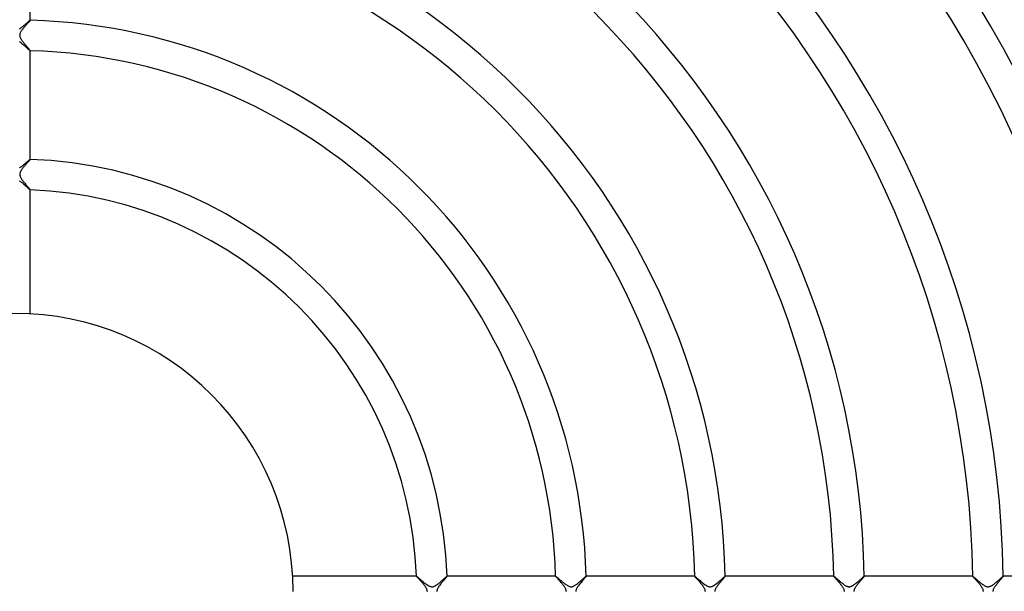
# Model space of a CAD drawing. Header units: millimetres. Extents: x -232 to 232, y -232 to 232.
# Tile 36 of 66: x 1 to 130, y 0 to 75. Entities that reach past the tile are written whole.
import ezdxf

# ---------------------------------------------------------------- set-up
doc = ezdxf.new("R2010")
doc.units = ezdxf.units.MM
doc.layers.add('HIDDEN', color=7, linetype='Continuous')
doc.layers.add('THICK', color=7, linetype='Continuous')

msp = doc.modelspace()

# ---------------------------------------------------------------- linework, layer by layer
at = {"layer": 'HIDDEN'}
for p, q in [((2, 74.97), (2, 74.97)), ((2, 74.97), (2, 74.97)), ((2, 74.97), (2, 74.97)), ((2, 74.97), (2, 74.97)), ((2, 74.97), (2, 74.97)), ((2, 74.97), (2, 74.97)), ((2, 74.97), (2, 74.97)), ((2, 74.97), (2, 74.96)), ((0.96, 73.74), (0.91, 73.67)), ((1.01, 73.81), (0.96, 73.74)), ((1.07, 73.88), (1.01, 73.81)), ((1.12, 73.95), (1.07, 73.88)), ((1.18, 74.02), (1.12, 73.95)), ((1.24, 74.1), (1.18, 74.02)), ((1.31, 74.17), (1.24, 74.1)), ((1.37, 74.24), (1.31, 74.17)), ((1.43, 74.31), (1.37, 74.24)), ((1.49, 74.38), (1.43, 74.31)), ((1.55, 74.44), (1.49, 74.38)), ((1.61, 74.51), (1.55, 74.44)), ((1.66, 74.57), (1.61, 74.51)), ((1.71, 74.63), (1.66, 74.57)), ((1.76, 74.68), (1.71, 74.63)), ((1.81, 74.73), (1.76, 74.68)), ((1.85, 74.78), (1.81, 74.73)), ((1.89, 74.82), (1.85, 74.78)), ((1.92, 74.86), (1.89, 74.82)), ((1.95, 74.9), (1.92, 74.86)), ((1.97, 74.92), (1.95, 74.9)), ((1.99, 74.95), (1.97, 74.92)), ((2, 74.96), (1.99, 74.95)), ((0.65, 73.19), (0.63, 73.11)), ((0.63, 73.11), (0.63, 73.03)), ((0.63, 73.03), (0.63, 72.96)), ((0.63, 72.96), (0.63, 72.88)), ((0.63, 72.88), (0.65, 72.8)), ((0.67, 73.26), (0.65, 73.19)), ((0.65, 72.8), (0.68, 72.72)), ((0.7, 73.33), (0.67, 73.26)), ((0.68, 72.72), (0.72, 72.63)), ((0.74, 73.4), (0.7, 73.33)), ((0.72, 72.63), (0.76, 72.54)), ((0.77, 73.47), (0.74, 73.4)), ((0.76, 72.54), (0.82, 72.45)), ((0.81, 73.53), (0.77, 73.47)), ((0.86, 73.6), (0.81, 73.53)), ((0.82, 72.45), (0.88, 72.36)), ((0.91, 73.67), (0.86, 73.6)), ((0.88, 72.36), (0.94, 72.27)), ((0.94, 72.27), (1.01, 72.18)), ((1.01, 72.18), (1.08, 72.09)), ((1.08, 72.09), (1.15, 72)), ((1.15, 72), (1.22, 71.91)), ((1.22, 71.91), (1.3, 71.82)), ((1.3, 71.82), (1.37, 71.73)), ((1.37, 71.73), (1.44, 71.65)), ((1.44, 71.65), (1.51, 71.57)), ((1.51, 71.57), (1.58, 71.49)), ((1.58, 71.49), (1.64, 71.41)), ((1.64, 71.41), (1.71, 71.34)), ((1.71, 71.34), (1.76, 71.27)), ((1.76, 71.27), (1.82, 71.21)), ((1.82, 71.21), (1.86, 71.16)), ((1.86, 71.16), (1.9, 71.11)), ((1.9, 71.11), (1.94, 71.06)), ((1.94, 71.06), (1.96, 71.03)), ((1.96, 71.03), (1.98, 71)), ((1.98, 71), (2, 70.98)), ((2, 70.98), (2, 70.97)), ((2, 70.97), (2, 70.97)), ((2, 70.97), (2, 70.97)), ((2, 70.97), (2, 70.97)), ((2, 70.97), (2, 70.97)), ((2, 70.97), (2, 70.97)), ((2, 70.97), (2, 70.97)), ((2, 70.97), (2, 70.97)), ((1.04, 55.59), (0.99, 55.53)), ((1.08, 55.65), (1.04, 55.59)), ((1.13, 55.71), (1.08, 55.65)), ((1.18, 55.76), (1.13, 55.71)), ((1.23, 55.82), (1.18, 55.76)), ((1.28, 55.88), (1.23, 55.82)), ((1.32, 55.94), (1.28, 55.88)), ((1.37, 55.99), (1.32, 55.94)), ((1.42, 56.05), (1.37, 55.99)), ((1.47, 56.1), (1.42, 56.05)), ((1.52, 56.16), (1.47, 56.1)), ((1.57, 56.21), (1.52, 56.16)), ((1.61, 56.26), (1.57, 56.21)), ((1.65, 56.31), (1.61, 56.26)), ((1.69, 56.35), (1.65, 56.31)), ((1.73, 56.39), (1.69, 56.35)), ((1.77, 56.44), (1.73, 56.39)), ((1.8, 56.47), (1.77, 56.44)), ((1.84, 56.51), (1.8, 56.47)), ((1.87, 56.54), (1.84, 56.51)), ((1.89, 56.57), (1.87, 56.54)), ((1.92, 56.6), (1.89, 56.57)), ((1.94, 56.63), (1.92, 56.6)), ((1.96, 56.65), (1.94, 56.63)), ((1.97, 56.67), (1.96, 56.65)), ((1.98, 56.68), (1.97, 56.67)), ((1.99, 56.7), (1.98, 56.68)), ((2, 56.71), (1.99, 56.7)), ((2, 56.71), (2, 56.71)), ((2, 56.71), (2, 56.71)), ((2, 56.71), (2, 56.71)), ((2, 56.71), (2, 56.71)), ((2, 56.71), (2, 56.71)), ((2, 56.71), (2, 56.71)), ((2, 56.71), (2, 56.71)), ((2, 56.71), (2, 56.71)), ((0.63, 54.79), (0.62, 54.73)), ((0.62, 54.73), (0.63, 54.67)), ((0.65, 54.91), (0.63, 54.85)), ((0.63, 54.85), (0.63, 54.79)), ((0.63, 54.67), (0.64, 54.61)), ((0.64, 54.61), (0.66, 54.54)), ((0.66, 54.97), (0.65, 54.91)), ((0.68, 55.03), (0.66, 54.97)), ((0.66, 54.54), (0.68, 54.47)), ((0.71, 55.08), (0.68, 55.03)), ((0.68, 54.47), (0.72, 54.38)), ((0.73, 55.14), (0.71, 55.08)), ((0.72, 54.38), (0.76, 54.3)), ((0.76, 55.2), (0.73, 55.14)), ((0.8, 55.25), (0.76, 55.2)), ((0.76, 54.3), (0.81, 54.21)), ((0.83, 55.31), (0.8, 55.25)), ((0.87, 55.36), (0.83, 55.31)), ((0.91, 55.42), (0.87, 55.36)), ((0.95, 55.47), (0.91, 55.42)), ((0.99, 55.53), (0.95, 55.47)), ((0.81, 54.21), (0.87, 54.12)), ((0.87, 54.12), (0.93, 54.03)), ((0.93, 54.03), (1, 53.94)), ((1, 53.94), (1.07, 53.85)), ((1.07, 53.85), (1.14, 53.76)), ((1.14, 53.76), (1.22, 53.66)), ((1.22, 53.66), (1.3, 53.57)), ((1.3, 53.57), (1.38, 53.47)), ((1.38, 53.47), (1.45, 53.38)), ((1.45, 53.38), (1.53, 53.28)), ((1.53, 53.28), (1.61, 53.2)), ((1.61, 53.2), (1.68, 53.11)), ((1.68, 53.11), (1.75, 53.03)), ((1.75, 53.03), (1.81, 52.96)), ((1.81, 52.96), (1.86, 52.9)), ((1.86, 52.9), (1.91, 52.84)), ((1.91, 52.84), (1.95, 52.79)), ((1.95, 52.79), (1.98, 52.76)), ((1.98, 52.76), (1.99, 52.73)), ((1.99, 52.73), (2, 52.71)), ((2, 52.71), (2, 52.71)), ((2, 52.71), (2, 52.71)), ((2, 52.71), (2, 52.71)), ((2, 52.71), (2, 52.71)), ((2, 52.71), (2, 52.71)), ((2, 52.71), (2, 52.71)), ((2, 52.71), (2, 52.71)), ((52.71, 2), (52.71, 2)), ((52.71, 2), (52.71, 2)), ((52.71, 2), (52.71, 2)), ((52.71, 2), (52.71, 2)), ((52.71, 2), (52.71, 2)), ((52.71, 2), (52.71, 2)), ((52.71, 2), (52.71, 2)), ((52.71, 2), (52.73, 1.99)), ((52.73, 1.99), (52.76, 1.97)), ((52.76, 1.97), (52.81, 1.94)), ((52.81, 1.94), (52.87, 1.89)), ((52.87, 1.89), (52.94, 1.83)), ((52.94, 1.83), (53.02, 1.76)), ((53.02, 1.76), (53.11, 1.68)), ((53.11, 1.68), (53.21, 1.6)), ((53.21, 1.6), (53.32, 1.5)), ((53.32, 1.5), (53.43, 1.41)), ((53.43, 1.41), (53.56, 1.3)), ((53.56, 1.3), (53.68, 1.2)), ((55.9, 1.29), (55.96, 1.34)), ((55.96, 1.34), (56.01, 1.39)), ((56.01, 1.39), (56.07, 1.44)), ((56.07, 1.44), (56.12, 1.49)), ((56.12, 1.49), (56.17, 1.53)), ((56.17, 1.53), (56.22, 1.58)), ((56.22, 1.58), (56.27, 1.62)), ((56.27, 1.62), (56.32, 1.66)), ((56.32, 1.66), (56.36, 1.7)), ((56.36, 1.7), (56.41, 1.74)), ((56.41, 1.74), (56.45, 1.78)), ((56.45, 1.78), (56.49, 1.82)), ((56.49, 1.82), (56.52, 1.85)), ((56.52, 1.85), (56.56, 1.88)), ((56.56, 1.88), (56.59, 1.91)), ((56.59, 1.91), (56.62, 1.93)), ((56.62, 1.93), (56.64, 1.95)), ((56.64, 1.95), (56.66, 1.97)), ((56.66, 1.97), (56.68, 1.98)), ((56.68, 1.98), (56.7, 1.99)), ((56.7, 1.99), (56.71, 2)), ((56.71, 2), (56.71, 2)), ((56.71, 2), (56.71, 2)), ((56.71, 2), (56.71, 2)), ((56.71, 2), (56.71, 2)), ((56.71, 2), (56.71, 2)), ((56.71, 2), (56.71, 2)), ((56.71, 2), (56.71, 2)), ((56.71, 2), (56.71, 2)), ((70.97, 2), (70.97, 2)), ((70.97, 2), (70.97, 2)), ((70.97, 2), (70.97, 2)), ((70.97, 2), (70.97, 2)), ((70.97, 2), (70.97, 2)), ((70.97, 2), (70.97, 2)), ((70.97, 2), (70.97, 2)), ((70.97, 2), (70.98, 2)), ((70.98, 2), (71, 1.98)), ((71, 1.98), (71.03, 1.97)), ((71.03, 1.97), (71.06, 1.94)), ((71.06, 1.94), (71.1, 1.91)), ((71.1, 1.91), (71.14, 1.87)), ((71.14, 1.87), (71.19, 1.83)), ((71.19, 1.83), (71.25, 1.78)), ((71.25, 1.78), (71.31, 1.73)), ((71.31, 1.73), (71.37, 1.68)), ((71.37, 1.68), (71.43, 1.62)), ((71.43, 1.62), (71.5, 1.56)), ((71.5, 1.56), (71.57, 1.5)), ((71.57, 1.5), (71.65, 1.44)), ((71.65, 1.44), (71.72, 1.38)), ((71.72, 1.38), (71.8, 1.31)), ((71.8, 1.31), (71.87, 1.25)), ((74.1, 1.25), (74.17, 1.31)), ((74.17, 1.31), (74.24, 1.37)), ((74.24, 1.37), (74.31, 1.43)), ((74.31, 1.43), (74.37, 1.49)), ((74.37, 1.49), (74.44, 1.54)), ((74.44, 1.54), (74.5, 1.6)), ((74.5, 1.6), (74.56, 1.65)), ((74.56, 1.65), (74.62, 1.7)), ((74.62, 1.7), (74.67, 1.75)), ((74.67, 1.75), (74.72, 1.8)), ((74.72, 1.8), (74.77, 1.84)), ((74.77, 1.84), (74.81, 1.87)), ((74.81, 1.87), (74.85, 1.91)), ((74.85, 1.91), (74.88, 1.93)), ((74.88, 1.93), (74.91, 1.96)), ((74.91, 1.96), (74.93, 1.98)), ((74.93, 1.98), (74.95, 1.99)), ((74.95, 1.99), (74.96, 2)), ((74.96, 2), (74.97, 2)), ((74.97, 2), (74.97, 2)), ((74.97, 2), (74.97, 2)), ((74.97, 2), (74.97, 2)), ((74.97, 2), (74.97, 2)), ((74.97, 2), (74.97, 2)), ((74.97, 2), (74.97, 2)), ((74.97, 2), (74.97, 2)), ((89.23, 2), (89.23, 2)), ((89.23, 2), (89.23, 2)), ((89.23, 2), (89.23, 2)), ((89.23, 2), (89.23, 2)), ((89.23, 2), (89.23, 2)), ((89.23, 2), (89.23, 2)), ((89.23, 2), (89.23, 2)), ((89.23, 2), (89.24, 1.99)), ((89.24, 1.99), (89.27, 1.98)), ((89.27, 1.98), (89.3, 1.95)), ((89.3, 1.95), (89.35, 1.91)), ((89.35, 1.91), (89.41, 1.86)), ((89.41, 1.86), (89.47, 1.81)), ((89.47, 1.81), (89.55, 1.74)), ((89.55, 1.74), (89.63, 1.67)), ((89.63, 1.67), (89.72, 1.59)), ((89.72, 1.59), (89.82, 1.51)), ((89.82, 1.51), (89.93, 1.42)), ((89.93, 1.42), (90.03, 1.33)), ((90.03, 1.33), (90.15, 1.23)), ((92.35, 1.25), (92.41, 1.3)), ((92.41, 1.3), (92.46, 1.34)), ((92.46, 1.34), (92.52, 1.39)), ((92.52, 1.39), (92.57, 1.44)), ((92.57, 1.44), (92.63, 1.49)), ((92.63, 1.49), (92.68, 1.53)), ((92.68, 1.53), (92.73, 1.58)), ((92.73, 1.58), (92.78, 1.62)), ((92.78, 1.62), (92.83, 1.66)), ((92.83, 1.66), (92.87, 1.7)), ((92.87, 1.7), (92.91, 1.74)), ((92.91, 1.74), (92.96, 1.78)), ((92.96, 1.78), (93, 1.81)), ((93, 1.81), (93.03, 1.85)), ((93.03, 1.85), (93.07, 1.88)), ((93.07, 1.88), (93.1, 1.9)), ((93.1, 1.9), (93.13, 1.93)), ((93.13, 1.93), (93.15, 1.95)), ((93.15, 1.95), (93.18, 1.97)), ((93.18, 1.97), (93.19, 1.98)), ((93.19, 1.98), (93.21, 1.99)), ((93.21, 1.99), (93.22, 2)), ((93.22, 2), (93.23, 2)), ((93.23, 2), (93.23, 2)), ((93.23, 2), (93.23, 2)), ((93.23, 2), (93.23, 2)), ((93.23, 2), (93.23, 2)), ((93.23, 2), (93.23, 2)), ((93.23, 2), (93.23, 2)), ((93.23, 2), (93.23, 2)), ((107.48, 2), (107.48, 2)), ((107.48, 2), (107.48, 2)), ((107.48, 2), (107.48, 2)), ((107.48, 2), (107.48, 2)), ((107.48, 2), (107.48, 2)), ((107.48, 2), (107.48, 2)), ((107.48, 2), (107.48, 2)), ((107.48, 2), (107.49, 2)), ((107.49, 2), (107.51, 1.99)), ((107.51, 1.99), (107.52, 1.98)), ((107.52, 1.98), (107.55, 1.96)), ((107.55, 1.96), (107.58, 1.93)), ((107.58, 1.93), (107.61, 1.91)), ((107.61, 1.91), (107.65, 1.87)), ((107.65, 1.87), (107.69, 1.84)), ((107.69, 1.84), (107.74, 1.8)), ((107.74, 1.8), (107.79, 1.75)), ((107.79, 1.75), (107.85, 1.7)), ((107.85, 1.7), (107.91, 1.65)), ((107.91, 1.65), (107.97, 1.6)), ((107.97, 1.6), (108.04, 1.54)), ((108.04, 1.54), (108.11, 1.48)), ((108.11, 1.48), (108.18, 1.42)), ((108.18, 1.42), (108.25, 1.36)), ((108.25, 1.36), (108.33, 1.29)), ((110.62, 1.26), (110.71, 1.34)), ((110.71, 1.34), (110.8, 1.41)), ((110.8, 1.41), (110.88, 1.49)), ((110.88, 1.49), (110.97, 1.56)), ((110.97, 1.56), (111.04, 1.63)), ((111.04, 1.63), (111.12, 1.7)), ((111.12, 1.7), (111.19, 1.76)), ((111.19, 1.76), (111.26, 1.82)), ((111.26, 1.82), (111.31, 1.87)), ((111.31, 1.87), (111.36, 1.91)), ((111.36, 1.91), (111.41, 1.95)), ((111.41, 1.95), (111.44, 1.98)), ((111.44, 1.98), (111.47, 1.99)), ((111.47, 1.99), (111.48, 2)), ((111.48, 2), (111.48, 2)), ((111.48, 2), (111.48, 2)), ((111.48, 2), (111.48, 2)), ((111.48, 2), (111.48, 2)), ((111.48, 2), (111.48, 2)), ((111.48, 2), (111.48, 2)), ((111.48, 2), (111.48, 2)), ((125.73, 2), (125.73, 2)), ((125.73, 2), (125.73, 2)), ((125.73, 2), (125.73, 2)), ((125.73, 2), (125.74, 2)), ((125.74, 2), (125.73, 2)), ((125.74, 2), (125.74, 2)), ((125.74, 2), (125.74, 2)), ((125.74, 2), (125.75, 2)), ((125.75, 2), (125.77, 1.98)), ((125.77, 1.98), (125.8, 1.96)), ((125.8, 1.96), (125.84, 1.93)), ((125.84, 1.93), (125.88, 1.89)), ((125.88, 1.89), (125.93, 1.85)), ((125.93, 1.85), (125.99, 1.8)), ((125.99, 1.8), (126.06, 1.74)), ((126.06, 1.74), (126.13, 1.68)), ((126.13, 1.68), (126.21, 1.61)), ((126.21, 1.61), (126.28, 1.54)), ((126.28, 1.54), (126.37, 1.47)), ((126.37, 1.47), (126.45, 1.4)), ((126.45, 1.4), (126.54, 1.33)), ((126.54, 1.33), (126.63, 1.25)), ((128.86, 1.25), (128.94, 1.32)), ((128.94, 1.32), (129.01, 1.38)), ((129.01, 1.38), (129.08, 1.44)), ((129.08, 1.44), (129.15, 1.5)), ((129.15, 1.5), (129.22, 1.56)), ((129.22, 1.56), (129.28, 1.62)), ((129.28, 1.62), (129.34, 1.67)), ((129.34, 1.67), (129.4, 1.73)), ((129.4, 1.73), (129.46, 1.77)), ((129.46, 1.77), (129.51, 1.82)), ((129.51, 1.82), (129.55, 1.86)), ((129.55, 1.86), (129.59, 1.89)), ((129.59, 1.89), (129.63, 1.93)), ((129.63, 1.93), (129.66, 1.95)), ((129.66, 1.95), (129.69, 1.97)), ((129.69, 1.97), (129.71, 1.99)), ((129.71, 1.99), (129.72, 2)), ((129.72, 2), (129.73, 2)), ((129.73, 2), (129.73, 2)), ((129.73, 2), (129.73, 2)), ((129.73, 2), (129.73, 2)), ((129.73, 2), (129.73, 2)), ((129.73, 2), (129.73, 2)), ((129.73, 2), (129.73, 2)), ((129.73, 2), (129.73, 2)), ((53.68, 1.2), (53.81, 1.1)), ((53.81, 1.1), (53.94, 1)), ((53.94, 1), (54.07, 0.9)), ((54.07, 0.9), (54.2, 0.82)), ((54.2, 0.82), (54.32, 0.75)), ((54.32, 0.75), (54.44, 0.69)), ((54.44, 0.69), (54.53, 0.66)), ((54.53, 0.66), (54.61, 0.64)), ((54.61, 0.64), (54.69, 0.63)), ((54.69, 0.63), (54.77, 0.62)), ((54.77, 0.62), (54.85, 0.63)), ((54.85, 0.63), (54.92, 0.65)), ((54.92, 0.65), (55, 0.67)), ((55, 0.67), (55.07, 0.7)), ((55.07, 0.7), (55.14, 0.73)), ((55.14, 0.73), (55.2, 0.77)), ((55.2, 0.77), (55.26, 0.8)), ((55.26, 0.8), (55.31, 0.84)), ((55.31, 0.84), (55.37, 0.87)), ((55.37, 0.87), (55.43, 0.91)), ((55.43, 0.91), (55.49, 0.96)), ((55.49, 0.96), (55.54, 1)), ((55.54, 1), (55.6, 1.05)), ((55.6, 1.05), (55.66, 1.09)), ((55.66, 1.09), (55.72, 1.14)), ((55.72, 1.14), (55.78, 1.19)), ((55.78, 1.19), (55.84, 1.24)), ((55.84, 1.24), (55.9, 1.29)), ((71.87, 1.25), (71.95, 1.19)), ((71.95, 1.19), (72.03, 1.13)), ((72.03, 1.13), (72.1, 1.07)), ((72.1, 1.07), (72.18, 1.01)), ((72.18, 1.01), (72.25, 0.96)), ((72.25, 0.96), (72.32, 0.91)), ((72.32, 0.91), (72.39, 0.86)), ((72.39, 0.86), (72.47, 0.81)), ((72.47, 0.81), (72.54, 0.77)), ((72.54, 0.77), (72.62, 0.72)), ((72.62, 0.72), (72.7, 0.69)), ((72.7, 0.69), (72.78, 0.66)), ((72.78, 0.66), (72.85, 0.64)), ((72.85, 0.64), (72.93, 0.63)), ((72.93, 0.63), (73.01, 0.62)), ((73.01, 0.62), (73.09, 0.63)), ((73.09, 0.63), (73.17, 0.65)), ((73.17, 0.65), (73.24, 0.67)), ((73.24, 0.67), (73.32, 0.7)), ((73.32, 0.7), (73.39, 0.73)), ((73.39, 0.73), (73.46, 0.77)), ((73.46, 0.77), (73.54, 0.82)), ((73.54, 0.82), (73.61, 0.86)), ((73.61, 0.86), (73.68, 0.91)), ((73.68, 0.91), (73.75, 0.96)), ((73.75, 0.96), (73.82, 1.02)), ((73.82, 1.02), (73.89, 1.07)), ((73.89, 1.07), (73.96, 1.13)), ((73.96, 1.13), (74.03, 1.19)), ((74.03, 1.19), (74.1, 1.25)), ((90.15, 1.23), (90.26, 1.14)), ((90.26, 1.14), (90.37, 1.05)), ((90.37, 1.05), (90.49, 0.97)), ((90.49, 0.97), (90.6, 0.89)), ((90.6, 0.89), (90.71, 0.81)), ((90.71, 0.81), (90.82, 0.75)), ((90.82, 0.75), (90.92, 0.7)), ((90.92, 0.7), (91.01, 0.67)), ((91.01, 0.67), (91.09, 0.64)), ((91.09, 0.64), (91.16, 0.63)), ((91.16, 0.63), (91.23, 0.62)), ((91.23, 0.62), (91.3, 0.63)), ((91.3, 0.63), (91.37, 0.64)), ((91.37, 0.64), (91.44, 0.65)), ((91.44, 0.65), (91.51, 0.67)), ((91.51, 0.67), (91.57, 0.7)), ((91.57, 0.7), (91.64, 0.73)), ((91.64, 0.73), (91.7, 0.77)), ((91.7, 0.77), (91.76, 0.8)), ((91.76, 0.8), (91.82, 0.84)), ((91.82, 0.84), (91.87, 0.87)), ((91.87, 0.87), (91.92, 0.91)), ((91.92, 0.91), (91.97, 0.94)), ((91.97, 0.94), (92.02, 0.98)), ((92.02, 0.98), (92.08, 1.02)), ((92.08, 1.02), (92.13, 1.07)), ((92.13, 1.07), (92.19, 1.11)), ((92.19, 1.11), (92.24, 1.16)), ((92.24, 1.16), (92.3, 1.2)), ((92.3, 1.2), (92.35, 1.25)), ((108.33, 1.29), (108.41, 1.23)), ((108.41, 1.23), (108.49, 1.16)), ((108.49, 1.16), (108.57, 1.09)), ((108.57, 1.09), (108.66, 1.03)), ((108.66, 1.03), (108.74, 0.97)), ((108.74, 0.97), (108.82, 0.91)), ((108.82, 0.91), (108.9, 0.85)), ((108.9, 0.85), (108.99, 0.8)), ((108.99, 0.8), (109.07, 0.75)), ((109.07, 0.75), (109.14, 0.71)), ((109.14, 0.71), (109.22, 0.68)), ((109.22, 0.68), (109.29, 0.66)), ((109.29, 0.66), (109.35, 0.64)), ((109.35, 0.64), (109.41, 0.63)), ((109.41, 0.63), (109.47, 0.63)), ((109.47, 0.63), (109.53, 0.63)), ((109.53, 0.63), (109.59, 0.63)), ((109.59, 0.63), (109.65, 0.64)), ((109.65, 0.64), (109.71, 0.66)), ((109.71, 0.66), (109.77, 0.68)), ((109.77, 0.68), (109.84, 0.71)), ((109.84, 0.71), (109.91, 0.74)), ((109.91, 0.74), (110, 0.79)), ((110, 0.79), (110.08, 0.84)), ((110.08, 0.84), (110.17, 0.9)), ((110.17, 0.9), (110.26, 0.97)), ((110.26, 0.97), (110.35, 1.04)), ((110.35, 1.04), (110.44, 1.11)), ((110.44, 1.11), (110.53, 1.19)), ((110.53, 1.19), (110.62, 1.26)), ((126.63, 1.25), (126.71, 1.18)), ((126.71, 1.18), (126.8, 1.11)), ((126.8, 1.11), (126.89, 1.04)), ((126.89, 1.04), (126.98, 0.98)), ((126.98, 0.98), (127.06, 0.91)), ((127.06, 0.91), (127.15, 0.86)), ((127.15, 0.86), (127.23, 0.8)), ((127.23, 0.8), (127.32, 0.75)), ((127.32, 0.75), (127.4, 0.71)), ((127.4, 0.71), (127.49, 0.67)), ((127.49, 0.67), (127.57, 0.65)), ((127.57, 0.65), (127.65, 0.63)), ((127.65, 0.63), (127.73, 0.62)), ((127.73, 0.62), (127.8, 0.63)), ((127.8, 0.63), (127.88, 0.64)), ((127.88, 0.64), (127.96, 0.66)), ((127.96, 0.66), (128.04, 0.69)), ((128.04, 0.69), (128.12, 0.72)), ((128.12, 0.72), (128.19, 0.76)), ((128.19, 0.76), (128.27, 0.8)), ((128.27, 0.8), (128.34, 0.85)), ((128.34, 0.85), (128.41, 0.9)), ((128.41, 0.9), (128.48, 0.95)), ((128.48, 0.95), (128.56, 1.01)), ((128.56, 1.01), (128.63, 1.07)), ((128.63, 1.07), (128.71, 1.13)), ((128.71, 1.13), (128.79, 1.19)), ((128.79, 1.19), (128.86, 1.25))]:
    msp.add_line(p, q, dxfattribs=at)
for radius, start, end in [(182.25, 0.4921, 89.5079), (181.88, 0.4908, 89.5092)]:
    msp.add_arc((0, 0), radius, start, end, dxfattribs=at)
at = {"layer": 'THICK'}
for p, q in [((2, 74.97), (2, 89.23)), ((1.97, 74.96), (1.99, 74.97)), ((1.99, 74.97), (2, 74.97)), ((0.58, 73.84), (0.67, 73.9)), ((0.67, 73.9), (0.76, 73.96)), ((0.76, 73.96), (0.85, 74.03)), ((0.85, 74.03), (0.94, 74.1)), ((0.94, 74.1), (1.03, 74.17)), ((1.03, 74.17), (1.11, 74.24)), ((1.11, 74.24), (1.2, 74.31)), ((1.2, 74.31), (1.28, 74.38)), ((1.28, 74.38), (1.36, 74.45)), ((1.36, 74.45), (1.44, 74.52)), ((1.44, 74.52), (1.52, 74.58)), ((1.52, 74.58), (1.59, 74.64)), ((1.59, 74.64), (1.66, 74.7)), ((1.66, 74.7), (1.72, 74.76)), ((1.72, 74.76), (1.78, 74.8)), ((1.78, 74.8), (1.83, 74.85)), ((1.83, 74.85), (1.87, 74.89)), ((1.87, 74.89), (1.91, 74.92)), ((1.91, 74.92), (1.95, 74.94)), ((1.95, 74.94), (1.97, 74.96)), ((0.63, 72.12), (0.58, 72.16)), ((0.69, 72.08), (0.63, 72.12)), ((0.75, 72.04), (0.69, 72.08)), ((0.8, 71.99), (0.75, 72.04)), ((0.86, 71.95), (0.8, 71.99)), ((0.92, 71.9), (0.86, 71.95)), ((0.98, 71.85), (0.92, 71.9)), ((1.04, 71.8), (0.98, 71.85)), ((1.1, 71.75), (1.04, 71.8)), ((1.16, 71.7), (1.1, 71.75)), ((1.22, 71.65), (1.16, 71.7)), ((1.28, 71.6), (1.22, 71.65)), ((1.34, 71.55), (1.28, 71.6)), ((1.39, 71.5), (1.34, 71.55)), ((1.45, 71.45), (1.39, 71.5)), ((1.5, 71.4), (1.45, 71.45)), ((1.55, 71.35), (1.5, 71.4)), ((1.6, 71.31), (1.55, 71.35)), ((1.65, 71.26), (1.6, 71.31)), ((1.7, 71.22), (1.65, 71.26)), ((1.74, 71.18), (1.7, 71.22)), ((1.78, 71.15), (1.74, 71.18)), ((1.82, 71.11), (1.78, 71.15)), ((1.86, 71.08), (1.82, 71.11)), ((1.89, 71.05), (1.86, 71.08)), ((1.92, 71.03), (1.89, 71.05)), ((1.94, 71.01), (1.92, 71.03)), ((1.96, 70.99), (1.94, 71.01)), ((1.98, 70.98), (1.96, 70.99)), ((1.99, 70.97), (1.98, 70.98)), ((2, 70.97), (1.99, 70.97)), ((2, 56.71), (2, 70.97)), ((0.59, 55.6), (0.65, 55.64)), ((0.65, 55.64), (0.72, 55.68)), ((0.72, 55.68), (0.78, 55.73)), ((0.78, 55.73), (0.85, 55.78)), ((0.85, 55.78), (0.91, 55.83)), ((0.91, 55.83), (0.98, 55.88)), ((0.98, 55.88), (1.05, 55.93)), ((1.05, 55.93), (1.11, 55.99)), ((1.11, 55.99), (1.18, 56.04)), ((1.18, 56.04), (1.24, 56.09)), ((1.24, 56.09), (1.3, 56.14)), ((1.3, 56.14), (1.36, 56.2)), ((1.36, 56.2), (1.42, 56.25)), ((1.42, 56.25), (1.48, 56.29)), ((1.48, 56.29), (1.53, 56.34)), ((1.53, 56.34), (1.59, 56.39)), ((1.59, 56.39), (1.64, 56.43)), ((1.64, 56.43), (1.68, 56.47)), ((1.68, 56.47), (1.73, 56.51)), ((1.73, 56.51), (1.77, 56.54)), ((1.77, 56.54), (1.81, 56.58)), ((1.81, 56.58), (1.85, 56.61)), ((1.85, 56.61), (1.88, 56.64)), ((1.88, 56.64), (1.91, 56.66)), ((1.91, 56.66), (1.94, 56.68)), ((1.94, 56.68), (1.96, 56.69)), ((1.96, 56.69), (1.98, 56.71)), ((1.98, 56.71), (1.99, 56.71)), ((1.99, 56.71), (2, 56.71)), ((0.69, 53.83), (0.61, 53.88)), ((0.77, 53.77), (0.69, 53.83)), ((0.85, 53.7), (0.77, 53.77)), ((0.94, 53.64), (0.85, 53.7)), ((1.02, 53.57), (0.94, 53.64)), ((1.1, 53.5), (1.02, 53.57)), ((1.18, 53.43), (1.1, 53.5)), ((1.26, 53.36), (1.18, 53.43)), ((1.33, 53.3), (1.26, 53.36)), ((1.4, 53.23), (1.33, 53.3)), ((1.47, 53.17), (1.4, 53.23)), ((1.54, 53.11), (1.47, 53.17)), ((1.6, 53.05), (1.54, 53.11)), ((1.66, 53), (1.6, 53.05)), ((1.72, 52.95), (1.66, 53)), ((1.77, 52.9), (1.72, 52.95)), ((1.82, 52.86), (1.77, 52.9)), ((1.86, 52.82), (1.82, 52.86)), ((1.9, 52.79), (1.86, 52.82)), ((1.93, 52.76), (1.9, 52.79)), ((1.95, 52.74), (1.93, 52.76)), ((1.97, 52.73), (1.95, 52.74)), ((1.99, 52.72), (1.97, 52.73)), ((2, 52.71), (1.99, 52.72)), ((2, 36.45), (2, 52.71)), ((52.71, 2), (36.45, 2)), ((52.72, 1.98), (52.71, 2)), ((52.73, 1.96), (52.72, 1.98)), ((52.76, 1.93), (52.73, 1.96)), ((52.8, 1.89), (52.76, 1.93)), ((52.84, 1.84), (52.8, 1.89)), ((52.89, 1.78), (52.84, 1.84)), ((52.95, 1.72), (52.89, 1.78)), ((53.01, 1.65), (52.95, 1.72)), ((53.07, 1.58), (53.01, 1.65)), ((53.14, 1.5), (53.07, 1.58)), ((53.22, 1.42), (53.14, 1.5)), ((53.29, 1.34), (53.22, 1.42)), ((53.37, 1.25), (53.29, 1.34)), ((56.14, 1.3), (56.07, 1.21)), ((56.21, 1.38), (56.14, 1.3)), ((56.28, 1.46), (56.21, 1.38)), ((56.34, 1.53), (56.28, 1.46)), ((56.4, 1.6), (56.34, 1.53)), ((56.45, 1.67), (56.4, 1.6)), ((56.51, 1.73), (56.45, 1.67)), ((56.55, 1.78), (56.51, 1.73)), ((56.59, 1.83), (56.55, 1.78)), ((56.63, 1.88), (56.59, 1.83)), ((56.66, 1.92), (56.63, 1.88)), ((56.68, 1.95), (56.66, 1.92)), ((56.7, 1.97), (56.68, 1.95)), ((56.71, 1.99), (56.7, 1.97)), ((70.97, 2), (56.71, 2)), ((56.71, 2), (56.71, 1.99)), ((70.98, 1.99), (70.97, 2)), ((70.98, 1.97), (70.98, 1.99)), ((71, 1.95), (70.98, 1.97)), ((71.02, 1.93), (71, 1.95)), ((71.05, 1.9), (71.02, 1.93)), ((71.08, 1.86), (71.05, 1.9)), ((71.12, 1.82), (71.08, 1.86)), ((71.16, 1.77), (71.12, 1.82)), ((71.2, 1.72), (71.16, 1.77)), ((71.25, 1.67), (71.2, 1.72)), ((71.3, 1.61), (71.25, 1.67)), ((71.36, 1.55), (71.3, 1.61)), ((71.42, 1.48), (71.36, 1.55)), ((71.48, 1.41), (71.42, 1.48)), ((71.54, 1.34), (71.48, 1.41)), ((71.61, 1.27), (71.54, 1.34)), ((74.46, 1.37), (74.39, 1.29)), ((74.53, 1.45), (74.46, 1.37)), ((74.59, 1.53), (74.53, 1.45)), ((74.66, 1.6), (74.59, 1.53)), ((74.72, 1.67), (74.66, 1.6)), ((74.77, 1.74), (74.72, 1.67)), ((74.82, 1.8), (74.77, 1.74)), ((74.86, 1.85), (74.82, 1.8)), ((74.9, 1.9), (74.86, 1.85)), ((74.93, 1.93), (74.9, 1.9)), ((74.96, 1.96), (74.93, 1.93)), ((74.97, 1.99), (74.96, 1.96)), ((89.23, 2), (74.97, 2)), ((74.97, 2), (74.97, 1.99)), ((89.23, 1.99), (89.23, 2)), ((89.25, 1.96), (89.23, 1.99)), ((89.27, 1.93), (89.25, 1.96)), ((89.3, 1.9), (89.27, 1.93)), ((89.34, 1.85), (89.3, 1.9)), ((89.39, 1.8), (89.34, 1.85)), ((89.44, 1.74), (89.39, 1.8)), ((89.49, 1.68), (89.44, 1.74)), ((89.55, 1.61), (89.49, 1.68)), ((89.62, 1.54), (89.55, 1.61)), ((89.69, 1.47), (89.62, 1.54)), ((89.75, 1.39), (89.69, 1.47)), ((89.83, 1.31), (89.75, 1.39)), ((89.9, 1.22), (89.83, 1.31)), ((92.67, 1.32), (92.6, 1.24)), ((92.74, 1.4), (92.67, 1.32)), ((92.8, 1.48), (92.74, 1.4)), ((92.87, 1.55), (92.8, 1.48)), ((92.92, 1.62), (92.87, 1.55)), ((92.98, 1.68), (92.92, 1.62)), ((93.03, 1.74), (92.98, 1.68)), ((93.07, 1.8), (93.03, 1.74)), ((93.11, 1.84), (93.07, 1.8)), ((93.15, 1.89), (93.11, 1.84)), ((93.18, 1.92), (93.15, 1.89)), ((93.2, 1.95), (93.18, 1.92)), ((93.22, 1.97), (93.2, 1.95)), ((93.23, 1.99), (93.22, 1.97)), ((107.48, 2), (93.23, 2)), ((93.23, 2), (93.23, 1.99)), ((107.48, 1.99), (107.48, 2)), ((107.49, 1.97), (107.48, 1.99)), ((107.51, 1.95), (107.49, 1.97)), ((107.53, 1.93), (107.51, 1.95)), ((107.56, 1.89), (107.53, 1.93)), ((107.59, 1.86), (107.56, 1.89)), ((107.63, 1.82), (107.59, 1.86)), ((107.67, 1.77), (107.63, 1.82)), ((107.71, 1.72), (107.67, 1.77)), ((107.76, 1.67), (107.71, 1.72)), ((107.81, 1.61), (107.76, 1.67)), ((107.86, 1.56), (107.81, 1.61)), ((107.91, 1.49), (107.86, 1.56)), ((107.97, 1.43), (107.91, 1.49)), ((108.03, 1.37), (107.97, 1.43)), ((108.08, 1.3), (108.03, 1.37)), ((108.14, 1.23), (108.08, 1.3)), ((110.92, 1.32), (110.85, 1.24)), ((110.99, 1.4), (110.92, 1.32)), ((111.05, 1.48), (110.99, 1.4)), ((111.11, 1.55), (111.05, 1.48)), ((111.17, 1.62), (111.11, 1.55)), ((111.23, 1.68), (111.17, 1.62)), ((111.28, 1.74), (111.23, 1.68)), ((111.32, 1.79), (111.28, 1.74)), ((111.37, 1.84), (111.32, 1.79)), ((111.4, 1.88), (111.37, 1.84)), ((111.43, 1.92), (111.4, 1.88)), ((111.45, 1.95), (111.43, 1.92)), ((111.47, 1.97), (111.45, 1.95)), ((111.48, 1.99), (111.47, 1.97)), ((125.73, 2), (111.48, 2)), ((111.48, 2), (111.48, 1.99)), ((125.74, 1.99), (125.73, 2)), ((125.75, 1.97), (125.74, 1.99)), ((125.77, 1.94), (125.75, 1.97)), ((125.8, 1.9), (125.77, 1.94)), ((125.84, 1.86), (125.8, 1.9)), ((125.88, 1.81), (125.84, 1.86)), ((125.93, 1.76), (125.88, 1.81)), ((125.98, 1.7), (125.93, 1.76)), ((126.04, 1.63), (125.98, 1.7)), ((126.1, 1.56), (126.04, 1.63)), ((126.17, 1.49), (126.1, 1.56)), ((126.24, 1.41), (126.17, 1.49)), ((126.31, 1.33), (126.24, 1.41)), ((126.38, 1.24), (126.31, 1.33)), ((129.2, 1.36), (129.13, 1.28)), ((129.27, 1.44), (129.2, 1.36)), ((129.33, 1.51), (129.27, 1.44)), ((129.4, 1.58), (129.33, 1.51)), ((129.45, 1.65), (129.4, 1.58)), ((129.51, 1.71), (129.45, 1.65)), ((129.56, 1.77), (129.51, 1.71)), ((129.6, 1.82), (129.56, 1.77)), ((129.64, 1.87), (129.6, 1.82)), ((129.67, 1.91), (129.64, 1.87)), ((129.7, 1.94), (129.67, 1.91)), ((129.72, 1.97), (129.7, 1.94)), ((129.73, 1.99), (129.72, 1.97)), ((143.99, 2), (129.73, 2)), ((129.73, 2), (129.73, 1.99)), ((53.44, 1.17), (53.37, 1.25)), ((53.52, 1.08), (53.44, 1.17)), ((53.59, 0.99), (53.52, 1.08)), ((53.66, 0.9), (53.59, 0.99)), ((53.73, 0.82), (53.66, 0.9)), ((53.8, 0.73), (53.73, 0.82)), ((53.86, 0.64), (53.8, 0.73)), ((53.92, 0.56), (53.86, 0.64)), ((53.97, 0.47), (53.92, 0.56)), ((54.02, 0.39), (53.97, 0.47)), ((54.05, 0.32), (54.02, 0.39)), ((54.08, 0.25), (54.05, 0.32)), ((54.1, 0.19), (54.08, 0.25)), ((54.11, 0.14), (54.1, 0.19)), ((54.12, 0.09), (54.11, 0.14)), ((54.12, 0.05), (54.12, 0.09)), ((54.13, 0), (54.12, 0.05)), ((55.38, 0.06), (55.37, 0)), ((55.39, 0.12), (55.38, 0.06)), ((55.4, 0.19), (55.39, 0.12)), ((55.42, 0.26), (55.4, 0.19)), ((55.45, 0.33), (55.42, 0.26)), ((55.49, 0.42), (55.45, 0.33)), ((55.54, 0.5), (55.49, 0.42)), ((55.59, 0.59), (55.54, 0.5)), ((55.65, 0.68), (55.59, 0.59)), ((55.72, 0.76), (55.65, 0.68)), ((55.78, 0.85), (55.72, 0.76)), ((55.85, 0.95), (55.78, 0.85)), ((55.93, 1.04), (55.85, 0.95)), ((56, 1.13), (55.93, 1.04)), ((56.07, 1.21), (56, 1.13)), ((71.67, 1.2), (71.61, 1.27)), ((71.73, 1.12), (71.67, 1.2)), ((71.8, 1.05), (71.73, 1.12)), ((71.86, 0.98), (71.8, 1.05)), ((71.92, 0.9), (71.86, 0.98)), ((71.98, 0.83), (71.92, 0.9)), ((72.03, 0.75), (71.98, 0.83)), ((72.09, 0.68), (72.03, 0.75)), ((72.14, 0.61), (72.09, 0.68)), ((72.19, 0.53), (72.14, 0.61)), ((72.23, 0.46), (72.19, 0.53)), ((72.27, 0.39), (72.23, 0.46)), ((72.3, 0.31), (72.27, 0.39)), ((72.33, 0.24), (72.3, 0.31)), ((72.35, 0.18), (72.33, 0.24)), ((72.37, 0.12), (72.35, 0.18)), ((72.37, 0.06), (72.37, 0.12)), ((72.38, 0), (72.37, 0.06)), ((73.63, 0.05), (73.62, 0)), ((73.64, 0.15), (73.63, 0.1)), ((73.63, 0.1), (73.63, 0.05)), ((73.66, 0.21), (73.64, 0.15)), ((73.68, 0.28), (73.66, 0.21)), ((73.71, 0.35), (73.68, 0.28)), ((73.75, 0.42), (73.71, 0.35)), ((73.79, 0.51), (73.75, 0.42)), ((73.85, 0.59), (73.79, 0.51)), ((73.9, 0.67), (73.85, 0.59)), ((73.96, 0.76), (73.9, 0.67)), ((74.03, 0.85), (73.96, 0.76)), ((74.1, 0.94), (74.03, 0.85)), ((74.17, 1.02), (74.1, 0.94)), ((74.24, 1.11), (74.17, 1.02)), ((74.31, 1.2), (74.24, 1.11)), ((74.39, 1.29), (74.31, 1.2)), ((89.97, 1.14), (89.9, 1.22)), ((90.05, 1.05), (89.97, 1.14)), ((90.12, 0.96), (90.05, 1.05)), ((90.19, 0.87), (90.12, 0.96)), ((90.26, 0.78), (90.19, 0.87)), ((90.32, 0.7), (90.26, 0.78)), ((90.38, 0.61), (90.32, 0.7)), ((90.44, 0.53), (90.38, 0.61)), ((90.49, 0.45), (90.44, 0.53)), ((90.53, 0.37), (90.49, 0.45)), ((90.56, 0.31), (90.53, 0.37)), ((90.58, 0.24), (90.56, 0.31)), ((90.6, 0.18), (90.58, 0.24)), ((90.61, 0.12), (90.6, 0.18)), ((90.62, 0.06), (90.61, 0.12)), ((90.63, 0), (90.62, 0.06)), ((91.88, 0.06), (91.87, 0)), ((91.89, 0.13), (91.88, 0.06)), ((91.9, 0.2), (91.89, 0.13)), ((91.93, 0.28), (91.9, 0.2)), ((91.96, 0.36), (91.93, 0.28)), ((92.01, 0.44), (91.96, 0.36)), ((92.06, 0.53), (92.01, 0.44)), ((92.11, 0.62), (92.06, 0.53)), ((92.18, 0.71), (92.11, 0.62)), ((92.24, 0.8), (92.18, 0.71)), ((92.31, 0.89), (92.24, 0.8)), ((92.38, 0.98), (92.31, 0.89)), ((92.45, 1.07), (92.38, 0.98)), ((92.53, 1.15), (92.45, 1.07)), ((92.6, 1.24), (92.53, 1.15)), ((108.2, 1.16), (108.14, 1.23)), ((108.26, 1.09), (108.2, 1.16)), ((108.32, 1.02), (108.26, 1.09)), ((108.38, 0.96), (108.32, 1.02)), ((108.43, 0.89), (108.38, 0.96)), ((108.48, 0.82), (108.43, 0.89)), ((108.53, 0.75), (108.48, 0.82)), ((108.58, 0.69), (108.53, 0.75)), ((108.63, 0.62), (108.58, 0.69)), ((108.67, 0.56), (108.63, 0.62)), ((108.71, 0.49), (108.67, 0.56)), ((108.76, 0.41), (108.71, 0.49)), ((108.79, 0.34), (108.76, 0.41)), ((108.83, 0.25), (108.79, 0.34)), ((108.85, 0.17), (108.83, 0.25)), ((108.87, 0.08), (108.85, 0.17)), ((108.88, 0), (108.87, 0.08)), ((110.13, 0.06), (110.12, 0)), ((110.14, 0.13), (110.13, 0.06)), ((110.15, 0.2), (110.14, 0.13)), ((110.18, 0.28), (110.15, 0.2)), ((110.21, 0.35), (110.18, 0.28)), ((110.26, 0.44), (110.21, 0.35)), ((110.31, 0.53), (110.26, 0.44)), ((110.36, 0.61), (110.31, 0.53)), ((110.42, 0.7), (110.36, 0.61)), ((110.49, 0.79), (110.42, 0.7)), ((110.56, 0.88), (110.49, 0.79)), ((110.63, 0.97), (110.56, 0.88)), ((110.7, 1.06), (110.63, 0.97)), ((110.77, 1.15), (110.7, 1.06)), ((110.85, 1.24), (110.77, 1.15)), ((126.46, 1.16), (126.38, 1.24)), ((126.53, 1.08), (126.46, 1.16)), ((126.6, 0.99), (126.53, 1.08)), ((126.67, 0.91), (126.6, 0.99)), ((126.73, 0.82), (126.67, 0.91)), ((126.8, 0.74), (126.73, 0.82)), ((126.85, 0.66), (126.8, 0.74)), ((126.91, 0.58), (126.85, 0.66)), ((126.96, 0.49), (126.91, 0.58)), ((127.01, 0.41), (126.96, 0.49)), ((127.05, 0.33), (127.01, 0.41)), ((127.08, 0.26), (127.05, 0.33)), ((127.1, 0.19), (127.08, 0.26)), ((127.11, 0.12), (127.1, 0.19)), ((127.12, 0.06), (127.11, 0.12)), ((127.13, 0), (127.12, 0.06)), ((128.38, 0.06), (128.37, 0)), ((128.39, 0.12), (128.38, 0.06)), ((128.4, 0.19), (128.39, 0.12)), ((128.42, 0.26), (128.4, 0.19)), ((128.45, 0.34), (128.42, 0.26)), ((128.49, 0.42), (128.45, 0.34)), ((128.54, 0.5), (128.49, 0.42)), ((128.59, 0.58), (128.54, 0.5)), ((128.65, 0.67), (128.59, 0.58)), ((128.71, 0.76), (128.65, 0.67)), ((128.78, 0.84), (128.71, 0.76)), ((128.85, 0.93), (128.78, 0.84)), ((128.92, 1.02), (128.85, 0.93)), ((128.99, 1.11), (128.92, 1.02)), ((129.06, 1.19), (128.99, 1.11)), ((129.13, 1.28), (129.06, 1.19))]:
    msp.add_line(p, q, dxfattribs=at)
for radius, start, end in [(190, 0.6023, 89.3977), (187.88, 0.5076, 89.4924), (187.5, 0.5067, 89.4933), (188.25, 0.5084, 89.4916), (188.62, 0.5092, 89.4908), (186.38, 0.5041, 89.496), (187.12, 0.5059, 89.4941), (186.75, 0.505, 89.495), (184.88, 0.5001, 89.4999), (185.25, 0.5012, 89.4989), (186, 0.5031, 89.4969), (185.62, 0.5021, 89.4978), (183.75, 0.4969, 89.5032), (184.12, 0.498, 89.502), (184.5, 0.499, 89.5009), (182.62, 0.4933, 89.5067), (183, 0.4945, 89.5055), (183.38, 0.4957, 89.5043), (178.5, 0.6412, 89.3588), (177.88, 0.6442, 89.3557), (166.25, 0.6884, 89.3116), (162.25, 0.7054, 89.2946), (148, 0.7733, 89.2267), (144, 0.7948, 89.2052), (129.75, 0.8821, 89.1179), (125.75, 0.9101, 89.0898), (111.5, 1.0265, 88.9735), (107.5, 1.0647, 88.9353), (93.25, 1.2274, 88.7726), (89.25, 1.2825, 88.7176), (75, 1.5261, 88.4739), (71, 1.6121, 88.3878), (56.75, 2.0171, 87.9829), (52.75, 2.1701, 87.8298), (36.5, 0, 180)]:
    msp.add_arc((0, 0), radius, start, end, dxfattribs=at)

doc.saveas('drawing.dxf')
